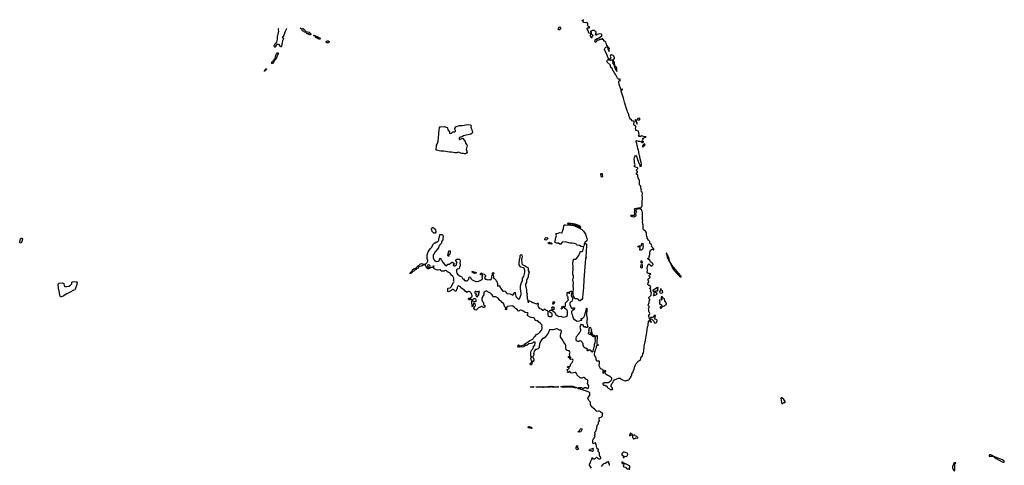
# Model space of a CAD drawing. Extents: x 2807299 to 2951576, y 860688 to 1033801.
# Tile 47 of 72: x 2807299 to 2837865, y 1017139 to 1030975. Entities that reach past the tile are written whole.
import ezdxf

# ---------------------------------------------------------------- set-up
doc = ezdxf.new("R2010")
doc.units = 0

msp = doc.modelspace()

# ---------------------------------------------------------------- linework, layer by layer
at = {"layer": '0CON10XD'}
for points in [[(2815580, 1030705), (2815579, 1030695), (2815528, 1030585), (2815510, 1030515), (2815491, 1030485), (2815485, 1030450), (2815452, 1030435), (2815455, 1030422), (2815492, 1030385), (2815454, 1030316), (2815452, 1030275), (2815426, 1030144), (2815415, 1030130), (2815395, 1030130), (2815355, 1030200), (2815335, 1030193), (2815322, 1030202), (2815295, 1030204), (2815256, 1030185), (2815237, 1030155), (2815237, 1030133), (2815227, 1030123), (2815217, 1030123), (2815194, 1030144), (2815197, 1030175), (2815235, 1030233), (2815278, 1030275), (2815289, 1030325), (2815306, 1030365), (2815298, 1030415), (2815298, 1030475), (2815326, 1030514), (2815332, 1030582), (2815346, 1030615), (2815332, 1030662), (2815336, 1030695), (2815339, 1030700)], [(2816079, 1030716), (2816117, 1030685), (2816172, 1030632), (2816185, 1030610), (2816282, 1030582), (2816342, 1030535), (2816340, 1030515), (2816315, 1030503), (2816295, 1030509), (2816271, 1030531), (2816225, 1030537), (2816196, 1030565), (2816185, 1030600), (2816156, 1030584), (2816135, 1030588), (2816117, 1030607), (2816075, 1030631), (2816057, 1030667), (2816008, 1030715)], [(2824035, 1030659), (2824025, 1030664), (2824014, 1030685), (2824024, 1030706), (2824050, 1030735), (2824052, 1030748), (2824065, 1030750), (2824085, 1030730), (2824091, 1030699), (2824083, 1030685), (2824055, 1030662), (2824035, 1030659)], [(2826492, 1026128), (2826490, 1026145), (2826450, 1026175), (2826442, 1026195), (2826452, 1026215), (2826476, 1026234), (2826480, 1026245), (2826480, 1026265), (2826464, 1026274), (2826450, 1026295), (2826450, 1026315), (2826479, 1026341), (2826490, 1026355), (2826490, 1026365), (2826475, 1026380), (2826395, 1026409), (2826370, 1026425), (2826373, 1026435), (2826392, 1026445), (2826408, 1026465), (2826383, 1026517), (2826383, 1026585), (2826374, 1026635), (2826383, 1026695), (2826415, 1026768), (2826459, 1026709), (2826464, 1026665), (2826505, 1026548), (2826532, 1026495), (2826550, 1026475), (2826555, 1026420), (2826598, 1026422), (2826598, 1026428), (2826585, 1026430), (2826572, 1026442), (2826570, 1026455), (2826598, 1026462), (2826606, 1026474), (2826606, 1026495), (2826589, 1026545), (2826554, 1026694), (2826552, 1026732), (2826533, 1026775), (2826519, 1026869), (2826503, 1026943), (2826487, 1026977), (2826457, 1027135), (2826439, 1027185), (2826434, 1027216), (2826445, 1027222), (2826494, 1027204), (2826535, 1027200), (2826595, 1027180), (2826615, 1027160), (2826635, 1027160), (2826652, 1027178), (2826670, 1027185), (2826655, 1027190), (2826625, 1027180), (2826610, 1027195), (2826625, 1027228), (2826658, 1027255), (2826646, 1027285), (2826650, 1027295), (2826671, 1027309), (2826750, 1027335), (2826668, 1027348), (2826615, 1027368), (2826585, 1027348), (2826536, 1027346), (2826513, 1027355), (2826530, 1027385), (2826533, 1027405), (2826505, 1027510), (2826455, 1027532), (2826422, 1027532), (2826430, 1027545), (2826430, 1027565), (2826418, 1027585), (2826418, 1027602), (2826430, 1027625), (2826428, 1027645), (2826415, 1027680), (2826375, 1027702), (2826368, 1027715), (2826370, 1027805), (2826348, 1027828), (2826315, 1027838), (2826290, 1027865), (2826261, 1027881), (2826235, 1027913), (2826210, 1027995), (2826207, 1028027), (2826168, 1028115), (2826162, 1028155), (2826135, 1028202), (2826070, 1028415), (2826047, 1028537), (2825966, 1028755), (2825975, 1028792), (2825985, 1028800), (2826005, 1028798), (2826015, 1028802), (2826017, 1028817), (2826005, 1028820), (2825985, 1028810), (2825965, 1028822), (2825909, 1028965), (2825898, 1029045), (2825901, 1029065), (2825915, 1029082), (2825945, 1029090), (2825954, 1029105), (2825935, 1029124), (2825924, 1029126), (2825905, 1029119), (2825885, 1029126), (2825855, 1029157), (2825804, 1029264), (2825775, 1029299), (2825738, 1029375), (2825715, 1029402), (2825702, 1029445), (2825649, 1029495), (2825638, 1029545), (2825625, 1029570), (2825540, 1029655), (2825525, 1029680), (2825534, 1029706), (2825565, 1029740), (2825581, 1029731), (2825625, 1029728), (2825635, 1029720), (2825655, 1029720), (2825665, 1029730), (2825688, 1029728), (2825700, 1029715), (2825700, 1029685), (2825710, 1029675), (2825708, 1029665), (2825707, 1029635), (2825752, 1029562), (2825752, 1029545), (2825795, 1029430), (2825828, 1029388), (2825835, 1029370), (2825840, 1029375), (2825838, 1029465), (2825826, 1029486), (2825787, 1029517), (2825772, 1029542), (2825767, 1029657), (2825748, 1029678), (2825732, 1029682), (2825720, 1029695), (2825730, 1029725), (2825768, 1029785), (2825767, 1029797), (2825750, 1029815), (2825740, 1029845), (2825725, 1029860), (2825695, 1029870), (2825675, 1029890), (2825662, 1029878), (2825635, 1029870), (2825634, 1029845), (2825651, 1029805), (2825640, 1029770), (2825624, 1029756), (2825608, 1029752), (2825576, 1029756), (2825551, 1029845), (2825522, 1029892), (2825511, 1029925), (2825492, 1029952), (2825452, 1030045), (2825449, 1030071), (2825460, 1030090), (2825499, 1030121), (2825525, 1030128), (2825560, 1030105), (2825557, 1030065), (2825585, 1030000), (2825598, 1030002), (2825608, 1030015), (2825602, 1030035), (2825610, 1030085), (2825560, 1030135), (2825560, 1030145), (2825538, 1030168), (2825522, 1030172), (2825517, 1030217), (2825503, 1030235), (2825490, 1030280), (2825466, 1030306), (2825438, 1030308), (2825430, 1030315), (2825430, 1030345), (2825411, 1030361), (2825396, 1030386), (2825385, 1030390), (2825355, 1030360), (2825305, 1030360), (2825275, 1030342), (2825230, 1030335), (2825192, 1030298), (2825185, 1030270), (2825175, 1030270), (2825160, 1030285), (2825152, 1030305), (2825160, 1030345), (2825202, 1030378), (2825275, 1030407), (2825363, 1030467), (2825372, 1030485), (2825367, 1030517), (2825358, 1030528), (2825295, 1030533), (2825231, 1030519), (2825205, 1030498), (2825185, 1030499), (2825172, 1030515), (2825198, 1030545), (2825192, 1030555), (2825198, 1030575), (2825190, 1030595), (2825174, 1030604), (2825145, 1030640), (2825075, 1030642), (2825047, 1030623), (2825020, 1030615), (2825022, 1030602), (2825040, 1030585), (2825042, 1030532), (2825089, 1030499), (2825098, 1030488), (2825093, 1030475), (2825060, 1030445), (2825060, 1030425), (2825068, 1030415), (2825055, 1030410), (2825040, 1030425), (2825040, 1030445), (2825024, 1030454), (2825017, 1030475), (2825030, 1030535), (2825018, 1030548), (2824975, 1030560), (2824960, 1030575), (2824960, 1030615), (2824940, 1030635), (2824940, 1030655), (2824910, 1030705), (2824925, 1030720), (2824985, 1030720), (2824990, 1030725), (2824988, 1030748), (2824952, 1030762), (2824933, 1030783), (2824930, 1030815), (2824940, 1030825), (2824940, 1030855), (2824930, 1030865), (2824930, 1030875), (2824905, 1030890), (2824875, 1030882), (2824815, 1030890), (2824790, 1030915), (2824790, 1030925), (2824775, 1030930), (2824760, 1030945), (2824775, 1030960), (2824805, 1030970), (2824810, 1030975)], [(2816615, 1030364), (2816565, 1030376), (2816525, 1030410), (2816495, 1030414), (2816483, 1030435), (2816480, 1030460), (2816462, 1030472), (2816430, 1030475), (2816422, 1030488), (2816445, 1030490), (2816475, 1030480), (2816482, 1030472), (2816555, 1030440), (2816575, 1030422), (2816607, 1030407), (2816630, 1030375), (2816615, 1030364)], [(2816835, 1030254), (2816814, 1030275), (2816813, 1030295), (2816845, 1030317), (2816876, 1030315), (2816904, 1030295), (2816893, 1030267), (2816865, 1030254), (2816835, 1030254)], [(2815124, 1029614), (2815121, 1029621), (2815124, 1029645), (2815139, 1029675), (2815151, 1029689), (2815184, 1029706), (2815223, 1029755), (2815238, 1029785), (2815242, 1029838), (2815271, 1029925), (2815295, 1029948), (2815315, 1029950), (2815322, 1029942), (2815325, 1029910), (2815300, 1029880), (2815262, 1029755), (2815211, 1029709), (2815190, 1029665), (2815145, 1029614), (2815124, 1029614)], [(2814895, 1029370), (2814895, 1029390), (2814917, 1029425), (2814945, 1029448), (2814962, 1029445), (2814964, 1029435), (2814955, 1029420), (2814910, 1029390), (2814895, 1029370)], [(2821105, 1026812), (2821075, 1026822), (2821020, 1026825), (2820915, 1026860), (2820865, 1026842), (2820805, 1026843), (2820705, 1026862), (2820645, 1026858), (2820470, 1026890), (2820415, 1026895), (2820375, 1026889), (2820232, 1026925), (2820225, 1026945), (2820236, 1027046), (2820235, 1027075), (2820270, 1027135), (2820286, 1027204), (2820299, 1027295), (2820311, 1027455), (2820335, 1027635), (2820345, 1027650), (2820362, 1027652), (2820480, 1027655), (2820573, 1027625), (2820583, 1027613), (2820590, 1027555), (2820638, 1027495), (2820646, 1027455), (2820675, 1027442), (2820705, 1027454), (2820745, 1027488), (2820796, 1027494), (2820824, 1027515), (2820829, 1027535), (2820811, 1027575), (2820811, 1027595), (2820835, 1027645), (2820857, 1027663), (2820955, 1027692), (2821035, 1027692), (2821215, 1027724), (2821285, 1027714), (2821307, 1027695), (2821310, 1027675), (2821301, 1027635), (2821323, 1027575), (2821349, 1027535), (2821357, 1027485), (2821345, 1027453), (2821309, 1027421), (2821224, 1027396), (2821145, 1027392), (2821075, 1027364), (2821035, 1027335), (2820971, 1027329), (2820954, 1027316), (2820938, 1027285), (2820941, 1027265), (2820955, 1027255), (2821021, 1027289), (2821035, 1027291), (2821052, 1027282), (2821092, 1027232), (2821133, 1027195), (2821141, 1027141), (2821180, 1027085), (2821186, 1027064), (2821161, 1026945), (2821184, 1026895), (2821186, 1026864), (2821172, 1026828), (2821135, 1026814), (2821105, 1026812)], [(2826470, 1027730), (2826466, 1027775), (2826440, 1027825), (2826442, 1027845), (2826430, 1027865), (2826415, 1027870), (2826400, 1027855), (2826410, 1027835), (2826428, 1027818), (2826465, 1027730), (2826470, 1027730)], [(2826535, 1027862), (2826550, 1027875), (2826552, 1027885), (2826550, 1027905), (2826535, 1027912), (2826490, 1027905), (2826474, 1027896), (2826468, 1027885), (2826470, 1027875), (2826485, 1027862), (2826535, 1027862)], [(2826655, 1027030), (2826713, 1027085), (2826708, 1027108), (2826695, 1027122), (2826671, 1027109), (2826630, 1027055), (2826632, 1027032), (2826655, 1027030)], [(2824142, 1022005), (2824125, 1021988), (2824115, 1021988), (2824107, 1022005), (2824115, 1022022), (2824140, 1022035), (2824133, 1022057), (2824137, 1022073), (2824165, 1022080), (2824195, 1022068), (2824235, 1022070), (2824243, 1022105), (2824240, 1022185), (2824266, 1022204), (2824291, 1022239), (2824340, 1022275), (2824320, 1022325), (2824323, 1022347), (2824330, 1022355), (2824305, 1022380), (2824292, 1022405), (2824292, 1022488), (2824315, 1022510), (2824345, 1022482), (2824375, 1022480), (2824380, 1022485), (2824370, 1022525), (2824405, 1022548), (2824428, 1022548), (2824440, 1022535), (2824442, 1022515), (2824420, 1022425), (2824420, 1022405), (2824465, 1022340), (2824468, 1022305), (2824448, 1022265), (2824438, 1022225), (2824405, 1022212), (2824386, 1022194), (2824377, 1022163), (2824380, 1022135), (2824415, 1022030), (2824425, 1022018), (2824445, 1022010), (2824463, 1022027), (2824505, 1022030), (2824518, 1022025), (2824522, 1022015), (2824522, 1022005), (2824493, 1021967), (2824445, 1021940), (2824432, 1021918), (2824433, 1021863), (2824453, 1021823), (2824459, 1021775), (2824495, 1021684), (2824605, 1021616), (2824675, 1021621), (2824725, 1021643), (2824745, 1021643), (2824745, 1021660), (2824730, 1021675), (2824730, 1021695), (2824785, 1021709), (2824811, 1021739), (2824843, 1021805), (2824864, 1021895), (2824877, 1021913), (2824877, 1021945), (2824890, 1021985), (2824890, 1022005), (2824895, 1022018), (2824905, 1022020), (2824910, 1022015), (2824910, 1021985), (2824900, 1021975), (2824890, 1021815), (2824903, 1021743), (2824930, 1021695), (2824920, 1021685), (2824900, 1021635), (2824900, 1021555), (2824910, 1021545), (2824912, 1021532), (2824930, 1021515), (2824920, 1021485), (2824930, 1021475), (2824930, 1021455), (2824940, 1021445), (2824940, 1021435), (2824925, 1021420), (2824875, 1021420), (2824865, 1021440), (2824835, 1021440), (2824828, 1021432), (2824815, 1021430), (2824800, 1021455), (2824800, 1021485), (2824785, 1021500), (2824745, 1021500), (2824725, 1021520), (2824715, 1021510), (2824692, 1021425), (2824711, 1021351), (2824712, 1021305), (2824703, 1021287), (2824665, 1021248), (2824654, 1021216), (2824575, 1021123), (2824562, 1021085), (2824565, 1021030), (2824575, 1021012), (2824615, 1020990), (2824645, 1020990), (2824652, 1020998), (2824685, 1021010), (2824718, 1021008), (2824760, 1020965), (2824778, 1020915), (2824778, 1020865), (2824782, 1020855), (2824805, 1020830), (2824812, 1020812), (2824825, 1020800), (2824845, 1020800), (2824862, 1020772), (2824875, 1020770), (2824885, 1020780), (2824910, 1020775), (2824910, 1020765), (2824920, 1020755), (2824920, 1020735), (2824910, 1020725), (2824910, 1020715), (2824922, 1020702), (2824945, 1020700), (2824958, 1020712), (2824962, 1020728), (2824985, 1020730), (2825012, 1020702), (2825038, 1020698), (2825065, 1020660), (2825075, 1020660), (2825100, 1020685), (2825102, 1020695), (2825130, 1020815), (2825142, 1020835), (2825140, 1020885), (2825168, 1020955), (2825172, 1021015), (2825160, 1021075), (2825170, 1021085), (2825170, 1021115), (2825160, 1021125), (2825160, 1021135), (2825205, 1021168), (2825220, 1021165), (2825228, 1021155), (2825220, 1020935), (2825212, 1020925), (2825212, 1020905), (2825222, 1020882), (2825235, 1020880), (2825245, 1020890), (2825258, 1020878), (2825260, 1020865), (2825245, 1020850), (2825238, 1020858), (2825225, 1020860), (2825200, 1020835), (2825200, 1020785), (2825185, 1020770), (2825162, 1020725), (2825162, 1020705), (2825142, 1020675), (2825137, 1020565), (2825150, 1020525), (2825177, 1020497), (2825187, 1020467), (2825180, 1020425), (2825190, 1020415), (2825190, 1020405), (2825215, 1020380), (2825265, 1020380), (2825275, 1020390), (2825287, 1020377), (2825292, 1020305), (2825282, 1020235), (2825318, 1020155), (2825345, 1020132), (2825390, 1020125), (2825402, 1020095), (2825400, 1020015), (2825415, 1020000), (2825448, 1020012), (2825450, 1020035), (2825442, 1020065), (2825453, 1020085), (2825465, 1020092), (2825480, 1020065), (2825460, 1020015), (2825480, 1019985), (2825480, 1019975), (2825505, 1019960), (2825528, 1019958), (2825542, 1019942), (2825555, 1019940), (2825565, 1019930), (2825585, 1019930), (2825612, 1019902), (2825628, 1019898), (2825668, 1019858), (2825670, 1019825), (2825680, 1019815), (2825670, 1019805), (2825660, 1019775), (2825625, 1019740), (2825615, 1019740), (2825585, 1019710), (2825575, 1019710), (2825565, 1019700), (2825445, 1019700), (2825438, 1019692), (2825415, 1019690), (2825402, 1019678), (2825400, 1019655), (2825415, 1019640), (2825425, 1019640), (2825435, 1019630), (2825465, 1019630), (2825495, 1019610), (2825515, 1019610), (2825538, 1019588), (2825540, 1019565), (2825565, 1019530), (2825607, 1019517), (2825633, 1019493), (2825705, 1019490), (2825710, 1019505), (2825700, 1019515), (2825698, 1019538), (2825660, 1019575), (2825660, 1019615), (2825690, 1019685), (2825717, 1019713), (2825730, 1019755), (2825763, 1019797), (2825835, 1019828), (2825885, 1019840), (2825945, 1019840), (2825960, 1019825), (2825965, 1019810), (2825975, 1019810), (2826008, 1019788), (2826065, 1019770), (2826115, 1019762), (2826125, 1019770), (2826145, 1019770), (2826155, 1019780), (2826175, 1019780), (2826208, 1019792), (2826230, 1019815), (2826232, 1019838), (2826245, 1019850), (2826258, 1019852), (2826270, 1019865), (2826270, 1019895), (2826290, 1019915), (2826290, 1019925), (2826300, 1019935), (2826300, 1019975), (2826310, 1019985), (2826310, 1020005), (2826340, 1020035), (2826340, 1020075), (2826360, 1020095), (2826360, 1020105), (2826370, 1020115), (2826380, 1020185), (2826405, 1020240), (2826430, 1020275), (2826435, 1020300), (2826490, 1020355), (2826495, 1020370), (2826545, 1020390), (2826570, 1020415), (2826570, 1020435), (2826580, 1020445), (2826580, 1020485), (2826590, 1020495), (2826590, 1020505), (2826632, 1020538), (2826640, 1020595), (2826660, 1020635), (2826678, 1020695), (2826673, 1020745), (2826683, 1020775), (2826689, 1020835), (2826718, 1020972), (2826732, 1021085), (2826752, 1021145), (2826772, 1021265), (2826791, 1021435), (2826804, 1021475), (2826810, 1021545), (2826818, 1021572), (2826820, 1021615), (2826835, 1021630), (2826845, 1021630), (2826905, 1021580), (2826910, 1021585), (2826888, 1021618), (2826880, 1021655), (2826865, 1021670), (2826845, 1021710), (2826842, 1021735), (2826824, 1021775), (2826825, 1021790), (2826850, 1021825), (2826860, 1021855), (2826855, 1021880), (2826835, 1021892), (2826827, 1021915), (2826833, 1021973), (2826820, 1022015), (2826838, 1022035), (2826840, 1022075), (2826822, 1022085), (2826810, 1022115), (2826837, 1022193), (2826850, 1022265), (2826870, 1022285), (2826855, 1022300), (2826842, 1022302), (2826833, 1022345), (2826846, 1022374), (2826900, 1022425), (2826900, 1022455), (2826910, 1022495), (2826905, 1022510), (2826880, 1022525), (2826890, 1022565), (2826887, 1022597), (2826850, 1022625), (2826880, 1022655), (2826890, 1022685), (2826858, 1022718), (2826832, 1022722), (2826800, 1022755), (2826808, 1022805), (2826830, 1022835), (2826827, 1022857), (2826808, 1022878), (2826804, 1022906), (2826815, 1022938), (2826848, 1022955), (2826868, 1022975), (2826870, 1022995), (2826850, 1023005), (2826842, 1023045), (2826853, 1023057), (2826885, 1023062), (2826888, 1023075), (2826883, 1023083), (2826855, 1023098), (2826815, 1023093), (2826786, 1023106), (2826776, 1023134), (2826792, 1023185), (2826774, 1023274), (2826808, 1023375), (2826825, 1023390), (2826889, 1023339), (2826905, 1023318), (2826938, 1023342), (2826960, 1023375), (2826960, 1023385), (2826930, 1023415), (2826930, 1023425), (2826918, 1023438), (2826880, 1023450), (2826868, 1023495), (2826818, 1023525), (2826792, 1023555), (2826847, 1023593), (2826837, 1023625), (2826856, 1023684), (2826864, 1023756), (2826883, 1023817), (2826935, 1023848), (2826957, 1023847), (2826972, 1023832), (2826985, 1023830), (2826990, 1023855), (2826988, 1023865), (2826910, 1023935), (2826920, 1023965), (2826917, 1023987), (2826905, 1024000), (2826892, 1024002), (2826862, 1024032), (2826862, 1024075), (2826858, 1024085), (2826817, 1024125), (2826798, 1024165), (2826780, 1024185), (2826788, 1024215), (2826772, 1024245), (2826760, 1024295), (2826760, 1024355), (2826742, 1024375), (2826725, 1024413), (2826662, 1024455), (2826650, 1024495), (2826654, 1024594), (2826644, 1024625), (2826636, 1024705), (2826640, 1024745), (2826634, 1024765), (2826632, 1024832), (2826638, 1024865), (2826633, 1024993), (2826626, 1025025), (2826603, 1025075), (2826565, 1025097), (2826428, 1025085), (2826431, 1025041), (2826452, 1025015), (2826418, 1024952), (2826423, 1024885), (2826415, 1024862), (2826388, 1024862), (2826365, 1024848), (2826315, 1024850), (2826260, 1024885), (2826278, 1024902), (2826315, 1024902), (2826325, 1024910), (2826375, 1024902), (2826390, 1024915), (2826400, 1024955), (2826389, 1025005), (2826393, 1025035), (2826388, 1025105), (2826404, 1025116), (2826445, 1025126), (2826474, 1025124), (2826505, 1025132), (2826582, 1025135), (2826605, 1025150), (2826623, 1025207), (2826618, 1025255), (2826627, 1025295), (2826633, 1025455), (2826620, 1025525), (2826637, 1025565), (2826618, 1025615), (2826588, 1025655), (2826597, 1025677), (2826596, 1025714), (2826581, 1025765), (2826582, 1025802), (2826544, 1025844), (2826538, 1025865), (2826542, 1025975), (2826530, 1026015), (2826494, 1026054), (2826492, 1026128)], [(2825375, 1026080), (2825356, 1026086), (2825349, 1026105), (2825344, 1026185), (2825355, 1026200), (2825368, 1026198), (2825378, 1026185), (2825377, 1026155), (2825387, 1026105), (2825384, 1026086), (2825375, 1026080)], [(2824695, 1022250), (2824675, 1022250), (2824649, 1022285), (2824629, 1022299), (2824604, 1022306), (2824558, 1022308), (2824536, 1022316), (2824486, 1022416), (2824486, 1022485), (2824479, 1022525), (2824492, 1022608), (2824484, 1022725), (2824494, 1022795), (2824470, 1022895), (2824476, 1022935), (2824489, 1022965), (2824488, 1023015), (2824472, 1023075), (2824472, 1023135), (2824468, 1023145), (2824480, 1023195), (2824480, 1023235), (2824468, 1023265), (2824482, 1023295), (2824474, 1023415), (2824496, 1023525), (2824515, 1023541), (2824555, 1023539), (2824585, 1023556), (2824658, 1023652), (2824668, 1023682), (2824690, 1023715), (2824697, 1023765), (2824715, 1023774), (2824755, 1023774), (2824785, 1023794), (2824812, 1023922), (2824805, 1023929), (2824786, 1023924), (2824733, 1023933), (2824675, 1023963), (2824610, 1023970), (2824591, 1023981), (2824573, 1024005), (2824525, 1024023), (2824445, 1024034), (2824385, 1024034), (2824235, 1024073), (2824137, 1024063), (2824095, 1024004), (2824065, 1024009), (2824027, 1024037), (2823965, 1024038), (2823918, 1024055), (2823907, 1024065), (2823904, 1024075), (2823918, 1024102), (2823939, 1024215), (2823961, 1024275), (2823943, 1024325), (2823965, 1024337), (2824018, 1024342), (2824065, 1024363), (2824125, 1024352), (2824142, 1024358), (2824161, 1024435), (2824178, 1024475), (2824194, 1024585), (2824207, 1024603), (2824245, 1024609), (2824405, 1024596), (2824495, 1024581), (2824575, 1024556), (2824657, 1024517), (2824745, 1024463), (2824798, 1024408), (2824864, 1024315), (2824878, 1024288), (2824908, 1024185), (2824912, 1024135), (2824900, 1024110), (2824844, 1024055), (2824825, 1024015), (2824818, 1023975), (2824818, 1023968), (2824825, 1023968), (2824835, 1023979), (2824848, 1024015), (2824862, 1024028), (2824885, 1024025), (2824890, 1024010), (2824899, 1023935), (2824883, 1023813), (2824884, 1023755), (2824871, 1023625), (2824883, 1023595), (2824862, 1023558), (2824849, 1023435), (2824812, 1022895), (2824802, 1022655), (2824775, 1022345), (2824767, 1022313), (2824755, 1022290), (2824724, 1022275), (2824695, 1022250)], [(2824715, 1024525), (2824717, 1024535), (2824707, 1024545), (2824653, 1024585), (2824545, 1024625), (2824345, 1024652), (2824301, 1024645), (2824308, 1024635), (2824335, 1024629), (2824392, 1024632), (2824511, 1024611), (2824577, 1024587), (2824633, 1024555), (2824715, 1024525)], [(2821630, 1022065), (2821615, 1022050), (2821585, 1022050), (2821544, 1022026), (2821475, 1021962), (2821455, 1021960), (2821441, 1021971), (2821402, 1022015), (2821420, 1022065), (2821439, 1022081), (2821452, 1022105), (2821440, 1022155), (2821415, 1022170), (2821392, 1022168), (2821380, 1022115), (2821370, 1022105), (2821370, 1022075), (2821355, 1022060), (2821340, 1022075), (2821360, 1022095), (2821343, 1022123), (2821332, 1022175), (2821340, 1022195), (2821340, 1022245), (2821345, 1022250), (2821355, 1022250), (2821385, 1022230), (2821460, 1022225), (2821468, 1022235), (2821468, 1022275), (2821460, 1022295), (2821425, 1022308), (2821395, 1022310), (2821385, 1022300), (2821372, 1022298), (2821345, 1022270), (2821315, 1022300), (2821302, 1022298), (2821285, 1022280), (2821245, 1022280), (2821230, 1022295), (2821230, 1022315), (2821242, 1022328), (2821285, 1022330), (2821315, 1022362), (2821350, 1022375), (2821350, 1022415), (2821320, 1022455), (2821320, 1022475), (2821294, 1022504), (2821285, 1022522), (2821255, 1022540), (2821245, 1022542), (2821230, 1022535), (2821205, 1022510), (2821195, 1022508), (2821143, 1022533), (2821105, 1022572), (2820995, 1022648), (2820979, 1022675), (2820945, 1022699), (2820915, 1022708), (2820900, 1022700), (2820881, 1022659), (2820878, 1022615), (2820860, 1022595), (2820848, 1022555), (2820835, 1022542), (2820820, 1022545), (2820778, 1022588), (2820755, 1022597), (2820723, 1022597), (2820697, 1022563), (2820615, 1022528), (2820592, 1022532), (2820588, 1022555), (2820592, 1022628), (2820605, 1022640), (2820665, 1022650), (2820695, 1022680), (2820765, 1022810), (2820780, 1022825), (2820782, 1022845), (2820762, 1022885), (2820772, 1022915), (2820773, 1022945), (2820745, 1023008), (2820735, 1023017), (2820712, 1023022), (2820707, 1023045), (2820665, 1023104), (2820584, 1023144), (2820545, 1023174), (2820505, 1023187), (2820475, 1023170), (2820385, 1023170), (2820360, 1023205), (2820342, 1023212), (2820265, 1023202), (2820190, 1023225), (2820167, 1023237), (2820158, 1023255), (2820158, 1023295), (2820150, 1023305), (2820150, 1023335), (2820145, 1023340), (2820140, 1023305), (2820125, 1023280), (2820073, 1023277), (2820035, 1023260), (2820020, 1023260), (2820010, 1023245), (2819995, 1023238), (2819965, 1023238), (2819939, 1023259), (2819898, 1023348), (2819845, 1023360), (2819795, 1023337), (2819688, 1023302), (2819665, 1023260), (2819617, 1023243), (2819605, 1023220), (2819578, 1023205), (2819537, 1023163), (2819482, 1023148), (2819469, 1023115), (2819455, 1023102), (2819425, 1023089), (2819405, 1023090), (2819407, 1023105), (2819437, 1023135), (2819478, 1023162), (2819497, 1023203), (2819530, 1023235), (2819603, 1023267), (2819635, 1023303), (2819745, 1023397), (2819775, 1023403), (2819805, 1023390), (2819845, 1023388), (2819883, 1023393), (2819905, 1023380), (2819910, 1023395), (2819952, 1023435), (2819968, 1023475), (2819968, 1023495), (2819947, 1023555), (2819950, 1023675), (2819976, 1023764), (2820038, 1023862), (2820088, 1023902), (2820145, 1024020), (2820178, 1024042), (2820215, 1024050), (2820243, 1024077), (2820265, 1024080), (2820300, 1024105), (2820312, 1024128), (2820314, 1024176), (2820329, 1024221), (2820345, 1024300), (2820365, 1024308), (2820405, 1024308), (2820425, 1024298), (2820432, 1024285), (2820448, 1024255), (2820433, 1024185), (2820432, 1024135), (2820407, 1024095), (2820397, 1024063), (2820396, 1024034), (2820342, 1023988), (2820338, 1023972), (2820310, 1023945), (2820310, 1023915), (2820300, 1023905), (2820300, 1023895), (2820255, 1023842), (2820184, 1023756), (2820161, 1023709), (2820142, 1023688), (2820130, 1023655), (2820134, 1023584), (2820157, 1023525), (2820185, 1023493), (2820225, 1023471), (2820290, 1023475), (2820318, 1023495), (2820332, 1023518), (2820339, 1023561), (2820355, 1023570), (2820368, 1023555), (2820370, 1023525), (2820400, 1023495), (2820443, 1023425), (2820519, 1023339), (2820535, 1023333), (2820562, 1023338), (2820595, 1023382), (2820605, 1023388), (2820635, 1023382), (2820723, 1023447), (2820745, 1023450), (2820750, 1023435), (2820772, 1023412), (2820788, 1023408), (2820800, 1023395), (2820788, 1023382), (2820772, 1023378), (2820760, 1023365), (2820760, 1023355), (2820775, 1023330), (2820805, 1023330), (2820815, 1023340), (2820835, 1023340), (2820860, 1023365), (2820863, 1023417), (2820880, 1023435), (2820840, 1023485), (2820840, 1023515), (2820865, 1023540), (2820955, 1023540), (2820967, 1023517), (2820972, 1023475), (2820962, 1023405), (2820972, 1023385), (2820978, 1023345), (2820950, 1023295), (2820945, 1023250), (2820935, 1023240), (2820885, 1023230), (2820863, 1023207), (2820858, 1023155), (2820867, 1023105), (2820892, 1023075), (2820975, 1023012), (2821019, 1022999), (2821045, 1022940), (2821055, 1022930), (2821075, 1022930), (2821105, 1022880), (2821135, 1022880), (2821145, 1022870), (2821195, 1022870), (2821225, 1022900), (2821242, 1022918), (2821253, 1022977), (2821275, 1022992), (2821292, 1022975), (2821307, 1022937), (2821348, 1022895), (2821455, 1022848), (2821485, 1022844), (2821555, 1022854), (2821655, 1022903), (2821670, 1022935), (2821660, 1022995), (2821677, 1023017), (2821658, 1023045), (2821655, 1023070), (2821635, 1023068), (2821615, 1023052), (2821600, 1023060), (2821593, 1023077), (2821601, 1023099), (2821635, 1023110), (2821668, 1023088), (2821717, 1023077), (2821760, 1023035), (2821758, 1023015), (2821733, 1022965), (2821734, 1022944), (2821745, 1022920), (2821782, 1022918), (2821835, 1022898), (2821885, 1022908), (2821916, 1022894), (2821932, 1022905), (2821946, 1022944), (2821970, 1022965), (2821959, 1022995), (2821963, 1023027), (2821982, 1023058), (2821974, 1023075), (2821973, 1023107), (2821985, 1023120), (2822005, 1023121), (2822017, 1023093), (2822005, 1023073), (2821990, 1023065), (2821990, 1023055), (2822009, 1023015), (2822010, 1022965), (2822023, 1022943), (2822040, 1022935), (2822070, 1022905), (2822075, 1022890), (2822100, 1022865), (2822132, 1022785), (2822130, 1022715), (2822145, 1022703), (2822195, 1022718), (2822200, 1022685), (2822255, 1022598), (2822295, 1022550), (2822315, 1022548), (2822335, 1022560), (2822365, 1022550), (2822370, 1022535), (2822385, 1022520), (2822400, 1022515), (2822408, 1022495), (2822425, 1022478), (2822445, 1022468), (2822525, 1022462), (2822567, 1022447), (2822605, 1022420), (2822640, 1022465), (2822640, 1022485), (2822663, 1022507), (2822678, 1022508), (2822690, 1022495), (2822680, 1022455), (2822689, 1022439), (2822702, 1022375), (2822770, 1022305), (2822795, 1022293), (2822818, 1022305), (2822863, 1022445), (2822863, 1022485), (2822841, 1022615), (2822847, 1022715), (2822877, 1022815), (2822904, 1022865), (2822913, 1022945), (2822945, 1023000), (2822974, 1023085), (2822983, 1023147), (2822983, 1023185), (2822958, 1023255), (2822935, 1023272), (2822860, 1023295), (2822823, 1023333), (2822807, 1023367), (2822803, 1023385), (2822818, 1023535), (2822832, 1023588), (2822840, 1023655), (2822865, 1023680), (2822887, 1023677), (2822897, 1023615), (2822887, 1023565), (2822879, 1023535), (2822890, 1023395), (2822923, 1023363), (2822994, 1023334), (2823034, 1023304), (2823072, 1023285), (2823084, 1023254), (2823079, 1023215), (2823083, 1023187), (2823110, 1023135), (2823087, 1023035), (2823081, 1022985), (2823035, 1022890), (2823033, 1022815), (2823004, 1022766), (2822997, 1022725), (2823028, 1022588), (2823036, 1022515), (2823051, 1022465), (2823040, 1022415), (2823053, 1022375), (2823054, 1022314), (2823072, 1022262), (2823072, 1022215), (2823085, 1022200), (2823105, 1022204), (2823109, 1022215), (2823100, 1022245), (2823125, 1022250), (2823175, 1022228), (2823225, 1022192), (2823338, 1022148), (2823345, 1022148), (2823375, 1022178), (2823385, 1022178), (2823392, 1022165), (2823387, 1022085), (2823400, 1022045), (2823422, 1022022), (2823495, 1021988), (2823535, 1021952), (2823555, 1021953), (2823565, 1021960), (2823590, 1021985), (2823595, 1022000), (2823600, 1021985), (2823620, 1021965), (2823642, 1021958), (2823675, 1021950), (2823695, 1021920), (2823697, 1021837), (2823690, 1021805), (2823695, 1021794), (2823744, 1021764), (2823805, 1021761), (2823824, 1021776), (2823834, 1021795), (2823832, 1021835), (2823815, 1021853), (2823752, 1021892), (2823744, 1021905), (2823744, 1021925), (2823754, 1021946), (2823775, 1021959), (2823830, 1021955), (2823830, 1022005), (2823820, 1022035), (2823842, 1022058), (2823865, 1022060), (2823877, 1022047), (2823878, 1022018), (2823890, 1021985), (2823840, 1021945), (2823917, 1021877), (2823945, 1021808), (2823978, 1021798), (2824035, 1021760), (2824096, 1021766), (2824135, 1021751), (2824185, 1021742), (2824262, 1021755), (2824296, 1021775), (2824306, 1021815), (2824303, 1021925), (2824280, 1021965), (2824220, 1022005), (2824220, 1022035), (2824195, 1022050), (2824152, 1022028), (2824142, 1022005)], [(2820195, 1024350), (2820155, 1024350), (2820139, 1024369), (2820102, 1024395), (2820088, 1024475), (2820088, 1024495), (2820100, 1024515), (2820115, 1024522), (2820135, 1024520), (2820190, 1024485), (2820210, 1024465), (2820218, 1024375), (2820195, 1024350)], [(2807345, 1024041), (2807312, 1024042), (2807301, 1024051), (2807299, 1024065), (2807325, 1024175), (2807335, 1024189), (2807355, 1024196), (2807377, 1024187), (2807386, 1024165), (2807359, 1024061), (2807345, 1024041)], [(2823635, 1024132), (2823605, 1024138), (2823598, 1024145), (2823608, 1024195), (2823635, 1024210), (2823680, 1024205), (2823690, 1024195), (2823690, 1024185), (2823672, 1024168), (2823670, 1024155), (2823658, 1024142), (2823635, 1024132)], [(2823815, 1024008), (2823735, 1024016), (2823707, 1024035), (2823708, 1024045), (2823745, 1024063), (2823775, 1024043), (2823795, 1024042), (2823816, 1024026), (2823822, 1024015), (2823815, 1024008)], [(2826595, 1023820), (2826552, 1023822), (2826550, 1023835), (2826540, 1023845), (2826560, 1023865), (2826558, 1023888), (2826515, 1023918), (2826482, 1023925), (2826490, 1023935), (2826525, 1023952), (2826590, 1023955), (2826600, 1023965), (2826590, 1023975), (2826600, 1023985), (2826600, 1023995), (2826635, 1024040), (2826647, 1024025), (2826642, 1023965), (2826650, 1023935), (2826642, 1023895), (2826648, 1023885), (2826635, 1023850), (2826615, 1023830), (2826605, 1023830), (2826595, 1023820)], [(2820625, 1023630), (2820600, 1023635), (2820600, 1023645), (2820590, 1023655), (2820590, 1023685), (2820600, 1023695), (2820620, 1023795), (2820628, 1023802), (2820652, 1023802), (2820660, 1023795), (2820660, 1023725), (2820653, 1023717), (2820652, 1023698), (2820638, 1023682), (2820610, 1023675), (2820612, 1023652), (2820630, 1023645), (2820625, 1023630)], [(2827475, 1023470), (2827480, 1023475), (2827468, 1023498), (2827446, 1023586), (2827388, 1023708), (2827385, 1023730), (2827375, 1023730), (2827373, 1023715), (2827382, 1023702), (2827384, 1023665), (2827404, 1023584), (2827428, 1023548), (2827455, 1023490), (2827475, 1023470)], [(2820015, 1023260), (2820030, 1023275), (2820038, 1023328), (2820024, 1023354), (2819995, 1023364), (2819962, 1023345), (2819957, 1023325), (2819995, 1023272), (2820015, 1023260)], [(2826605, 1023262), (2826585, 1023282), (2826578, 1023305), (2826590, 1023365), (2826605, 1023380), (2826625, 1023348), (2826628, 1023325), (2826618, 1023272), (2826605, 1023262)], [(2826615, 1023410), (2826605, 1023410), (2826595, 1023422), (2826587, 1023465), (2826592, 1023488), (2826605, 1023500), (2826617, 1023475), (2826620, 1023425), (2826615, 1023410)], [(2827835, 1022980), (2827830, 1023005), (2827812, 1023032), (2827557, 1023345), (2827522, 1023392), (2827507, 1023435), (2827485, 1023460), (2827484, 1023436), (2827490, 1023415), (2827512, 1023392), (2827515, 1023370), (2827541, 1023321), (2827556, 1023275), (2827599, 1023219), (2827615, 1023186), (2827649, 1023159), (2827688, 1023105), (2827785, 1023010), (2827835, 1022980)], [(2821425, 1023096), (2821395, 1023101), (2821345, 1023132), (2821346, 1023154), (2821365, 1023159), (2821385, 1023150), (2821450, 1023140), (2821471, 1023125), (2821473, 1023115), (2821465, 1023104), (2821425, 1023096)], [(2808595, 1022373), (2808564, 1022374), (2808543, 1022413), (2808535, 1022505), (2808505, 1022635), (2808493, 1022753), (2808499, 1022785), (2808509, 1022795), (2808625, 1022804), (2808649, 1022799), (2808667, 1022785), (2808677, 1022725), (2808686, 1022705), (2808703, 1022693), (2808755, 1022686), (2808829, 1022701), (2808873, 1022727), (2808916, 1022774), (2808922, 1022825), (2808935, 1022838), (2808995, 1022843), (2809045, 1022839), (2809065, 1022832), (2809079, 1022805), (2809077, 1022755), (2809025, 1022603), (2809006, 1022584), (2808925, 1022558), (2808903, 1022535), (2808848, 1022502), (2808765, 1022462), (2808645, 1022386), (2808595, 1022373)], [(2821505, 1022370), (2821548, 1022435), (2821552, 1022475), (2821572, 1022532), (2821555, 1022538), (2821525, 1022528), (2821485, 1022528), (2821465, 1022537), (2821443, 1022537), (2821428, 1022522), (2821428, 1022495), (2821440, 1022475), (2821478, 1022458), (2821480, 1022445), (2821463, 1022427), (2821463, 1022413), (2821470, 1022395), (2821492, 1022372), (2821505, 1022370)], [(2825045, 1017050), (2824992, 1017145), (2824992, 1017175), (2825018, 1017215), (2825018, 1017235), (2825043, 1017297), (2825070, 1017325), (2825070, 1017335), (2825060, 1017345), (2825062, 1017358), (2825072, 1017368), (2825085, 1017370), (2825115, 1017340), (2825155, 1017340), (2825205, 1017390), (2825240, 1017375), (2825250, 1017365), (2825252, 1017352), (2825265, 1017340), (2825305, 1017340), (2825340, 1017365), (2825340, 1017385), (2825332, 1017402), (2825300, 1017445), (2825300, 1017525), (2825270, 1017555), (2825270, 1017565), (2825250, 1017595), (2825270, 1017615), (2825270, 1017635), (2825242, 1017642), (2825218, 1017678), (2825210, 1017705), (2825210, 1017755), (2825190, 1017775), (2825170, 1017835), (2825155, 1017840), (2825140, 1017820), (2825102, 1017802), (2825090, 1017825), (2825087, 1017895), (2825105, 1017950), (2825128, 1017985), (2825133, 1018007), (2825142, 1018018), (2825160, 1018025), (2825140, 1018075), (2825160, 1018095), (2825160, 1018125), (2825150, 1018135), (2825150, 1018165), (2825190, 1018205), (2825190, 1018245), (2825210, 1018265), (2825210, 1018275), (2825220, 1018285), (2825220, 1018335), (2825230, 1018345), (2825230, 1018385), (2825267, 1018423), (2825272, 1018475), (2825300, 1018515), (2825287, 1018585), (2825293, 1018615), (2825305, 1018628), (2825345, 1018630), (2825390, 1018675), (2825392, 1018725), (2825400, 1018735), (2825395, 1018748), (2825345, 1018776), (2825318, 1018805), (2825295, 1018820), (2825275, 1018823), (2825215, 1018808), (2825165, 1018863), (2825084, 1018935), (2825022, 1019015), (2825019, 1019095), (2824973, 1019143), (2824932, 1019215), (2824936, 1019234), (2824962, 1019255), (2824995, 1019312), (2825001, 1019355), (2824994, 1019385), (2824985, 1019396), (2824946, 1019415), (2824860, 1019450), (2824820, 1019460), (2824765, 1019484), (2824722, 1019492), (2824695, 1019510), (2824665, 1019504), (2824645, 1019508), (2824628, 1019525), (2824628, 1019542), (2824655, 1019558), (2824735, 1019554), (2824764, 1019535), (2824793, 1019527), (2824835, 1019552), (2824875, 1019552), (2824895, 1019548), (2824925, 1019527), (2824945, 1019530), (2824956, 1019545), (2824966, 1019604), (2824961, 1019625), (2824928, 1019675), (2824940, 1019725), (2824941, 1019781), (2824872, 1019815), (2824839, 1019859), (2824826, 1019866), (2824804, 1019866), (2824753, 1019843), (2824715, 1019842), (2824695, 1019850), (2824600, 1019935), (2824598, 1019975), (2824565, 1020018), (2824545, 1020020), (2824435, 1020000), (2824402, 1020012), (2824392, 1020025), (2824398, 1020038), (2824382, 1020052), (2824365, 1020052), (2824325, 1020023), (2824313, 1020023), (2824303, 1020033), (2824312, 1020065), (2824310, 1020085), (2824290, 1020095), (2824290, 1020115), (2824345, 1020130), (2824358, 1020165), (2824355, 1020178), (2824315, 1020172), (2824307, 1020185), (2824309, 1020201), (2824325, 1020210), (2824365, 1020208), (2824385, 1020220), (2824410, 1020285), (2824445, 1020330), (2824468, 1020372), (2824476, 1020395), (2824466, 1020426), (2824445, 1020431), (2824405, 1020428), (2824390, 1020435), (2824390, 1020455), (2824406, 1020484), (2824405, 1020500), (2824392, 1020498), (2824365, 1020470), (2824352, 1020472), (2824340, 1020485), (2824340, 1020515), (2824365, 1020530), (2824373, 1020547), (2824369, 1020605), (2824386, 1020644), (2824381, 1020665), (2824355, 1020695), (2824295, 1020706), (2824264, 1020725), (2824251, 1020795), (2824256, 1020855), (2824245, 1020891), (2824179, 1020969), (2824155, 1021029), (2824121, 1021075), (2824092, 1021132), (2824087, 1021163), (2824093, 1021235), (2824122, 1021295), (2824115, 1021319), (2824090, 1021335), (2824055, 1021337), (2823986, 1021376), (2823965, 1021381), (2823865, 1021348), (2823805, 1021344), (2823755, 1021352), (2823731, 1021325), (2823728, 1021282), (2823683, 1021207), (2823603, 1021107), (2823555, 1021078), (2823525, 1021078), (2823474, 1021006), (2823448, 1020932), (2823440, 1020895), (2823440, 1020855), (2823430, 1020845), (2823430, 1020815), (2823422, 1020805), (2823420, 1020775), (2823395, 1020750), (2823368, 1020748), (2823342, 1020738), (2823335, 1020730), (2823315, 1020730), (2823273, 1020687), (2823260, 1020625), (2823250, 1020615), (2823250, 1020605), (2823260, 1020595), (2823252, 1020538), (2823230, 1020515), (2823230, 1020485), (2823240, 1020475), (2823240, 1020465), (2823260, 1020445), (2823260, 1020395), (2823250, 1020385), (2823248, 1020362), (2823210, 1020360), (2823210, 1020325), (2823200, 1020315), (2823202, 1020278), (2823184, 1020256), (2823156, 1020256), (2823146, 1020275), (2823160, 1020310), (2823188, 1020322), (2823190, 1020355), (2823210, 1020360), (2823210, 1020375), (2823179, 1020409), (2823170, 1020455), (2823160, 1020465), (2823178, 1020472), (2823190, 1020485), (2823190, 1020505), (2823170, 1020535), (2823168, 1020555), (2823170, 1020665), (2823195, 1020720), (2823237, 1020763), (2823252, 1020815), (2823287, 1020873), (2823302, 1020935), (2823297, 1020957), (2823285, 1020962), (2823253, 1020957), (2823220, 1020935), (2823175, 1020918), (2823100, 1020915), (2823048, 1020872), (2823019, 1020861), (2823005, 1020862), (2822955, 1020828), (2822905, 1020812), (2822825, 1020813), (2822805, 1020807), (2822785, 1020811), (2822758, 1020835), (2822773, 1020867), (2822785, 1020878), (2822811, 1020861), (2822825, 1020853), (2822885, 1020856), (2822952, 1020875), (2822981, 1020889), (2822998, 1020922), (2823096, 1020984), (2823132, 1021018), (2823230, 1021055), (2823242, 1021068), (2823265, 1021130), (2823305, 1021152), (2823342, 1021195), (2823402, 1021235), (2823458, 1021282), (2823510, 1021345), (2823523, 1021385), (2823522, 1021415), (2823508, 1021445), (2823522, 1021485), (2823477, 1021527), (2823461, 1021555), (2823418, 1021588), (2823378, 1021635), (2823345, 1021620), (2823315, 1021633), (2823275, 1021703), (2823255, 1021720), (2823177, 1021727), (2823145, 1021737), (2823074, 1021784), (2823067, 1021795), (2823067, 1021823), (2823088, 1021855), (2823076, 1021875), (2822987, 1021887), (2822917, 1021935), (2822865, 1021959), (2822841, 1021959), (2822816, 1021944), (2822792, 1021928), (2822775, 1021930), (2822742, 1021975), (2822688, 1022008), (2822664, 1022035), (2822605, 1022077), (2822584, 1022086), (2822506, 1022084), (2822433, 1022067), (2822420, 1022055), (2822420, 1022025), (2822410, 1022015), (2822410, 1021975), (2822395, 1021968), (2822385, 1021972), (2822390, 1022025), (2822350, 1022065), (2822340, 1022135), (2822319, 1022159), (2822272, 1022192), (2822245, 1022230), (2822209, 1022259), (2822153, 1022325), (2822075, 1022366), (2822000, 1022370), (2821986, 1022385), (2821966, 1022436), (2821940, 1022455), (2821925, 1022478), (2821785, 1022556), (2821765, 1022550), (2821712, 1022515), (2821703, 1022485), (2821710, 1022445), (2821700, 1022435), (2821700, 1022405), (2821670, 1022375), (2821670, 1022355), (2821650, 1022325), (2821648, 1022275), (2821652, 1022245), (2821665, 1022220), (2821700, 1022195), (2821698, 1022145), (2821703, 1022123), (2821736, 1022096), (2821743, 1022075), (2821741, 1022055), (2821725, 1022040), (2821696, 1022036), (2821676, 1022046), (2821652, 1022072), (2821630, 1022065)], [(2826985, 1022540), (2826993, 1022547), (2827022, 1022548), (2827055, 1022560), (2827085, 1022552), (2827118, 1022572), (2827103, 1022605), (2827122, 1022645), (2827120, 1022655), (2827105, 1022660), (2827095, 1022652), (2827075, 1022652), (2827035, 1022618), (2827008, 1022612), (2826985, 1022592), (2826962, 1022588), (2826958, 1022555), (2826963, 1022543), (2826985, 1022540)], [(2826985, 1022410), (2826995, 1022420), (2827025, 1022420), (2827065, 1022438), (2827088, 1022462), (2827088, 1022468), (2827037, 1022507), (2826995, 1022510), (2826980, 1022485), (2826982, 1022455), (2826990, 1022445), (2826960, 1022415), (2826985, 1022410)], [(2827225, 1022488), (2827245, 1022492), (2827262, 1022508), (2827257, 1022557), (2827235, 1022580), (2827225, 1022580), (2827212, 1022592), (2827220, 1022605), (2827205, 1022620), (2827190, 1022605), (2827190, 1022585), (2827180, 1022575), (2827180, 1022555), (2827170, 1022545), (2827160, 1022515), (2827178, 1022498), (2827225, 1022488)], [(2823865, 1022140), (2823853, 1022145), (2823860, 1022205), (2823865, 1022217), (2823885, 1022221), (2823895, 1022213), (2823901, 1022195), (2823865, 1022140)], [(2827215, 1022020), (2827238, 1022042), (2827240, 1022055), (2827250, 1022065), (2827311, 1022089), (2827336, 1022114), (2827376, 1022134), (2827382, 1022145), (2827382, 1022165), (2827372, 1022185), (2827323, 1022243), (2827320, 1022305), (2827275, 1022330), (2827252, 1022332), (2827260, 1022345), (2827250, 1022365), (2827225, 1022370), (2827212, 1022368), (2827208, 1022345), (2827210, 1022315), (2827230, 1022295), (2827230, 1022275), (2827205, 1022268), (2827172, 1022278), (2827162, 1022265), (2827162, 1022235), (2827170, 1022215), (2827158, 1022185), (2827160, 1022165), (2827200, 1022135), (2827232, 1022085), (2827228, 1022062), (2827193, 1022057), (2827180, 1022045), (2827182, 1022032), (2827195, 1022020), (2827215, 1022020)], [(2827025, 1021558), (2827045, 1021563), (2827068, 1021575), (2827092, 1021615), (2827092, 1021635), (2827075, 1021652), (2827025, 1021672), (2827010, 1021685), (2827022, 1021725), (2827022, 1021755), (2827038, 1021775), (2827035, 1021790), (2827015, 1021798), (2827001, 1021789), (2826990, 1021765), (2826965, 1021740), (2826935, 1021732), (2826888, 1021732), (2826880, 1021725), (2826880, 1021705), (2826890, 1021685), (2826925, 1021680), (2826990, 1021615), (2827010, 1021565), (2827025, 1021558)], [(2825135, 1021130), (2825115, 1021130), (2825108, 1021138), (2825092, 1021142), (2825042, 1021192), (2825038, 1021248), (2825022, 1021248), (2825020, 1021215), (2825005, 1021200), (2824985, 1021200), (2824952, 1021225), (2824953, 1021237), (2824980, 1021275), (2824980, 1021315), (2824970, 1021325), (2824970, 1021345), (2824980, 1021355), (2824980, 1021385), (2824987, 1021393), (2824990, 1021415), (2825003, 1021427), (2825022, 1021415), (2825033, 1021373), (2825050, 1021355), (2825050, 1021335), (2825040, 1021325), (2825040, 1021295), (2825060, 1021265), (2825060, 1021215), (2825072, 1021202), (2825085, 1021200), (2825138, 1021168), (2825140, 1021135), (2825135, 1021130)], [(2823225, 1019554), (2823143, 1019565), (2823155, 1019576), (2823225, 1019582), (2823257, 1019575), (2823250, 1019565), (2823225, 1019554)], [(2823525, 1019551), (2823475, 1019561), (2823416, 1019556), (2823374, 1019564), (2823335, 1019562), (2823327, 1019565), (2823330, 1019575), (2823375, 1019568), (2823388, 1019575), (2823445, 1019584), (2823475, 1019578), (2823535, 1019588), (2823645, 1019576), (2823745, 1019596), (2823795, 1019587), (2823835, 1019596), (2823935, 1019577), (2824005, 1019587), (2824021, 1019575), (2824005, 1019566), (2823875, 1019559), (2823825, 1019569), (2823795, 1019582), (2823771, 1019569), (2823735, 1019562), (2823685, 1019561), (2823635, 1019570), (2823555, 1019554), (2823525, 1019551)], [(2824555, 1019539), (2824529, 1019549), (2824425, 1019564), (2824275, 1019568), (2824175, 1019558), (2824101, 1019575), (2824111, 1019589), (2824145, 1019598), (2824225, 1019601), (2824265, 1019594), (2824395, 1019602), (2824435, 1019591), (2824475, 1019595), (2824505, 1019587), (2824535, 1019566), (2824572, 1019562), (2824579, 1019555), (2824575, 1019541), (2824555, 1019539)], [(2830958, 1019058), (2830985, 1019062), (2831025, 1019088), (2831058, 1019092), (2831057, 1019117), (2831019, 1019179), (2830955, 1019230), (2830935, 1019230), (2830930, 1019215), (2830942, 1019175), (2830948, 1019075), (2830958, 1019058)], [(2823175, 1018284), (2823095, 1018299), (2823085, 1018312), (2823085, 1018328), (2823095, 1018339), (2823115, 1018340), (2823175, 1018324), (2823201, 1018305), (2823203, 1018295), (2823175, 1018284)], [(2824665, 1018166), (2824630, 1018175), (2824678, 1018212), (2824709, 1018275), (2824725, 1018286), (2824745, 1018271), (2824753, 1018243), (2824734, 1018195), (2824715, 1018174), (2824665, 1018166)], [(2826265, 1018060), (2826272, 1018078), (2826305, 1018080), (2826318, 1018095), (2826315, 1018107), (2826282, 1018112), (2826275, 1018140), (2826265, 1018140), (2826250, 1018125), (2826250, 1018115), (2826235, 1018100), (2826230, 1018085), (2826232, 1018062), (2826265, 1018060)], [(2826365, 1017960), (2826375, 1017970), (2826395, 1017970), (2826431, 1017989), (2826478, 1017982), (2826486, 1017994), (2826486, 1018006), (2826461, 1018031), (2826409, 1018049), (2826392, 1018075), (2826375, 1018088), (2826330, 1018065), (2826323, 1018057), (2826320, 1018035), (2826322, 1018002), (2826340, 1017985), (2826340, 1017975), (2826352, 1017962), (2826365, 1017960)], [(2824615, 1017623), (2824595, 1017628), (2824570, 1017655), (2824562, 1017675), (2824572, 1017705), (2824615, 1017750), (2824620, 1017735), (2824610, 1017725), (2824610, 1017705), (2824638, 1017665), (2824636, 1017644), (2824615, 1017623)], [(2825095, 1017563), (2825085, 1017563), (2825035, 1017592), (2825005, 1017588), (2824980, 1017595), (2824990, 1017615), (2825013, 1017637), (2825082, 1017658), (2825095, 1017670), (2825107, 1017655), (2825092, 1017625), (2825104, 1017585), (2825095, 1017563)], [(2826055, 1017380), (2826092, 1017418), (2826135, 1017412), (2826155, 1017430), (2826180, 1017475), (2826166, 1017516), (2826125, 1017524), (2826055, 1017553), (2826025, 1017522), (2826000, 1017515), (2825990, 1017505), (2825990, 1017455), (2826015, 1017450), (2826030, 1017435), (2826030, 1017385), (2826055, 1017380)], [(2825610, 1017135), (2825607, 1017177), (2825590, 1017205), (2825587, 1017237), (2825575, 1017250), (2825555, 1017250), (2825535, 1017240), (2825497, 1017203), (2825475, 1017200), (2825465, 1017190), (2825433, 1017187), (2825415, 1017170), (2825400, 1017165), (2825350, 1017105)], [(2826215, 1017018), (2826235, 1017020), (2826234, 1017065), (2826252, 1017095), (2826229, 1017119), (2826145, 1017161), (2826108, 1017188), (2826052, 1017202), (2826020, 1017230), (2825995, 1017243), (2825990, 1017240), (2825988, 1017225), (2826005, 1017194), (2826045, 1017200), (2826051, 1017191), (2826053, 1017155), (2826034, 1017114), (2826065, 1017092), (2826105, 1017080), (2826134, 1017044), (2826153, 1017033), (2826195, 1017028), (2826215, 1017018)], [(2837525, 1017411), (2837531, 1017415), (2837515, 1017434), (2837435, 1017462), (2837410, 1017460), (2837392, 1017445), (2837397, 1017425), (2837415, 1017419), (2837478, 1017418), (2837525, 1017411)], [(2837828, 1017232), (2837865, 1017234), (2837858, 1017268), (2837814, 1017304), (2837725, 1017335), (2837626, 1017386), (2837575, 1017399), (2837551, 1017399), (2837549, 1017395), (2837608, 1017355), (2837795, 1017243), (2837828, 1017232)], [(2836315, 1016971), (2836327, 1016995), (2836331, 1017149), (2836340, 1017190), (2836356, 1017205), (2836356, 1017215), (2836345, 1017218), (2836315, 1017218), (2836295, 1017208), (2836257, 1017095), (2836258, 1017065), (2836283, 1016985), (2836295, 1016974), (2836315, 1016971)]]:
    msp.add_lwpolyline(points, dxfattribs=at)

doc.saveas('drawing.dxf')
